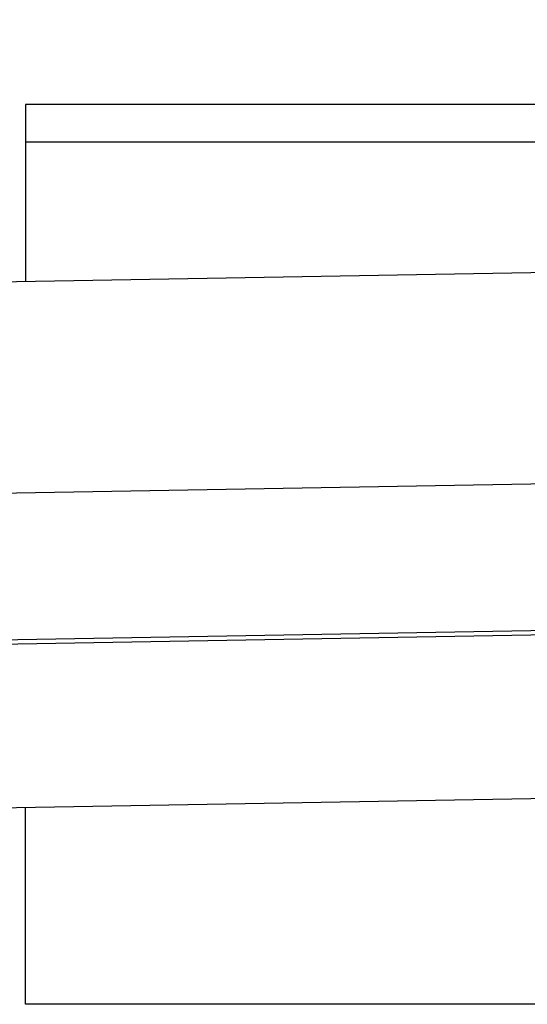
# Model space of a CAD drawing. Header units: millimetres. Extents: x 0 to 420, y 0 to 297.
# Tile 42 of 62: x 294 to 300, y 173 to 186. Entities that reach past the tile are written whole.
import ezdxf

# ---------------------------------------------------------------- set-up
doc = ezdxf.new("R2010")
doc.units = ezdxf.units.MM
doc.layers.add('QUOTE', color=174, linetype='Continuous')
doc.styles.add('SLDTEXTSTYLE3', font='TXT', dxfattribs={"width": 0.75})
doc.dimstyles.new('SLDDIMSTYLE0', dxfattribs={"dimtxt": 3, "dimasz": 3, "dimexe": 0, "dimexo": 0.0625, "dimgap": 0.75, "dimtad": 1, "dimlfac": 14.808004, "dimrnd": 1e-09, "dimzin": 12, "dimdsep": 46, "dimtxsty": 'SLDTEXTSTYLE3', "dimsah": 1, "dimcen": 0.09, "dimadec": 0, "dimazin": 3, "dimtfac": 1, "dimtdec": 3, "dimtofl": 0, "dimtmove": 0, "dimatfit": 3, "dimfxl": 0, "dimfrac": 2, "dimtolj": 1, "dimtzin": 12, "dimarcsym": 0})

# ---------------------------------------------------------------- blocks, each defined once
blk = doc.blocks.new('_D')
at = {"layer": 'QUOTE'}
for p, q in [((293.28, 196.594), (330.557, 196.594)), ((330.557, 196.594), (396.284, 196.594))]:
    blk.add_line(p, q, dxfattribs=at)
for points in [[(293.28, 196.594), (296.28, 196.094), (296.28, 197.094)], [(330.557, 196.594), (327.557, 197.094), (327.557, 196.094)]]:
    blk.add_solid(points, dxfattribs=at)
at = {"layer": 'QUOTE', "insert": (389.634, 200.462), "char_height": 3, "attachment_point": 1, "style": 'SLDTEXTSTYLE3'}
blk.add_mtext('552', dxfattribs=at)

msp = doc.modelspace()

# ---------------------------------------------------------------- linework, layer by layer
at = {"color": 7, "linetype": 'Continuous', "lineweight": 25}
for p, q in [((293.75293, 184.42532), (293.75293, 183.94781)), ((330.08463, 184.42532), (293.75293, 184.42532)), ((293.75293, 183.94781), (330.08463, 183.94781)), ((293.75293, 183.94781), (293.75293, 182.1589)), ((332.01976, 182.82685), (291.64235, 182.12206)), ((330.94086, 180.10637), (292.81554, 179.44089)), ((293.4101, 177.58375), (330.41148, 178.22961)), ((293.4111, 177.52635), (330.41248, 178.17221)), ((293.38004, 175.4367), (330.51645, 176.08492)), ((293.75293, 172.92424), (293.75293, 175.44321)), ((330.08463, 172.92424), (293.75293, 172.92424))]:
    msp.add_line(p, q, dxfattribs=at)

# ---------------------------------------------------------------- dimensions: what is measured, and where the dimension line sits
at = {"layer": 'QUOTE'}
dim = msp.add_linear_dim(base=(330.55735, 196.59446), p1=(293.28021, 184.40147), p2=(330.55735, 185.70986), angle=0, dimstyle='SLDDIMSTYLE0', dxfattribs=at)
dim.commit()
dim.dimension.update_dxf_attribs({"geometry": '_D', "text_midpoint": (392.95867, 196.59446), "dimtype": 160})

doc.saveas('drawing.dxf')
